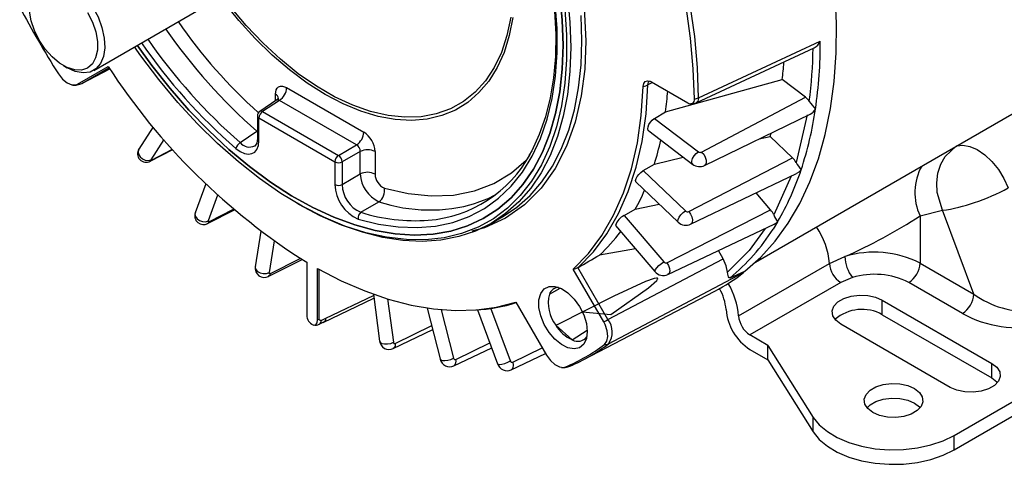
# Model space of a CAD drawing. Header units: inches. Extents: x 0 to 44, y 0 to 34.
# Tile 14 of 18: x 24.1 to 29.8, y 20.8 to 23.4. Entities that reach past the tile are written whole.
import ezdxf

# ---------------------------------------------------------------- set-up
doc = ezdxf.new("R2010")
doc.units = ezdxf.units.IN
doc.header["$LTSCALE"] = 4
doc.header["$MEASUREMENT"] = 0

msp = doc.modelspace()

# ---------------------------------------------------------------- linework, layer by layer
for p, q in [((28.389936, 21.984497), (33.835018, 25.127876)), ((24.517433, 23.105919), (25.807019, 23.850381)), ((28.042516, 22.916608), (28.73423, 23.237544)), ((28.057143, 22.946376), (28.769298, 23.27626)), ((24.33995, 23.133659), (24.36116, 23.121411)), ((24.422841, 23.025103), (24.601715, 23.128399)), ((24.447358, 23.029709), (24.606366, 23.121533)), ((24.447358, 23.029709), (24.611515, 23.11513)), ((27.864144, 22.864138), (28.546035, 23.052457)), ((28.682507, 22.948713), (28.546035, 23.052457)), ((25.646256, 23.005539), (26.097532, 22.745023)), ((27.787553, 23.035871), (27.760235, 23.021142)), ((27.782135, 23.038998), (27.994549, 22.916374)), ((25.580535, 22.926845), (25.580535, 22.967587)), ((28.057143, 22.946376), (28.056915, 22.942321)), ((28.074936, 22.628236), (28.682507, 22.948713)), ((25.589621, 22.93285), (25.489183, 22.866475)), ((25.603945, 22.930519), (25.50551, 22.865468)), ((26.055222, 22.670003), (25.603945, 22.930519)), ((25.475275, 22.840613), (25.475275, 22.707463)), ((25.484354, 22.694809), (25.484354, 22.827958)), ((25.484354, 22.827958), (25.928507, 22.571554)), ((25.50551, 22.865468), (25.949663, 22.609064)), ((27.799089, 22.825468), (27.864144, 22.864138)), ((27.799089, 22.825468), (28.056184, 22.630026)), ((28.09083, 22.549071), (28.709212, 22.849203)), ((28.692951, 22.845323), (28.627302, 22.567454)), ((24.865559, 22.775856), (24.78176, 22.646008)), ((25.374501, 22.683505), (25.472661, 22.749914)), ((27.765448, 22.751742), (28.022375, 22.55643)), ((28.411802, 22.704855), (28.475622, 22.72012)), ((28.475622, 22.72012), (28.481178, 22.738527)), ((28.607033, 22.594952), (28.475622, 22.72012)), ((24.92792, 22.702206), (24.851407, 22.583646)), ((24.856111, 22.581624), (24.977868, 22.645561)), ((25.949663, 22.609064), (26.055222, 22.670003)), ((24.847184, 22.574315), (24.979578, 22.643658)), ((26.077129, 22.632059), (25.97157, 22.57112)), ((26.077129, 22.500031), (26.077129, 22.632059)), ((26.163253, 22.631191), (26.163253, 22.499163)), ((27.798281, 22.558108), (27.967061, 22.598478)), ((27.999035, 22.280472), (28.607033, 22.594952)), ((24.856111, 22.581624), (24.847918, 22.575142)), ((25.928507, 22.571554), (25.928507, 22.438405)), ((25.97157, 22.57112), (25.97157, 22.437971)), ((27.733052, 22.519583), (27.798281, 22.558108)), ((25.97157, 22.437971), (26.077129, 22.500031)), ((27.733052, 22.519583), (27.980611, 22.283782)), ((28.009644, 22.205723), (28.629825, 22.502521)), ((28.599352, 22.487937), (28.496541, 22.26067)), ((25.172302, 22.443393), (25.111113, 22.273508)), ((27.690171, 22.453708), (27.937556, 22.218076)), ((25.242454, 22.377132), (25.187861, 22.22556)), ((28.478662, 22.290254), (28.393561, 22.389453)), ((25.706174, 22.329143), (25.717486, 22.322611)), ((26.080672, 22.275841), (26.186506, 22.33782)), ((27.68662, 22.294651), (27.8266, 22.323761)), ((25.18282, 22.210009), (25.340144, 22.290386)), ((25.194043, 22.221967), (25.335267, 22.294568)), ((26.842653, 22.211068), (26.908414, 22.249031)), ((27.621225, 22.256296), (27.68662, 22.294651)), ((27.621225, 22.256296), (27.853154, 21.985942)), ((27.87102, 21.981325), (28.478662, 22.290254)), ((29.352944, 22.25475), (29.35294, 21.979026)), ((29.352944, 22.25475), (29.484281, 22.287536)), ((29.667426, 21.797478), (29.484281, 22.287536)), ((27.570087, 22.199096), (27.801844, 21.928944)), ((27.876621, 21.911773), (28.499109, 22.206463)), ((28.519691, 22.220692), (28.493264, 22.177849)), ((25.495677, 22.16497), (25.462734, 21.95666)), ((25.572473, 22.108598), (25.54312, 21.92299)), ((27.688003, 22.061644), (27.476874, 22.025613)), ((28.200487, 22.003809), (28.172699, 22.051938)), ((28.822436, 21.976263), (28.913396, 22.017235)), ((25.538309, 21.900635), (25.737001, 21.999842)), ((25.550862, 21.918071), (25.726087, 22.006553)), ((25.763626, 21.983765), (25.763626, 21.682387)), ((27.526277, 21.648621), (28.200487, 22.003809)), ((28.291092, 21.669527), (28.822434, 21.976264)), ((29.35294, 21.979026), (29.667426, 21.797478)), ((25.826013, 21.646372), (25.826013, 21.94775)), ((25.836931, 21.650854), (25.836931, 21.941685)), ((27.501745, 21.634475), (27.322872, 21.944294)), ((27.35263, 21.953007), (27.351048, 21.952127)), ((27.526277, 21.648621), (27.351048, 21.952127)), ((27.530538, 21.507185), (28.320189, 21.923377)), ((28.240855, 21.892534), (28.327672, 21.930864)), ((28.320189, 21.923377), (28.327672, 21.930864)), ((28.888803, 21.865242), (28.357467, 21.55851)), ((28.957118, 21.894134), (28.888803, 21.865242)), ((29.600972, 21.683694), (29.286482, 21.865245)), ((25.875147, 21.65593), (26.154603, 21.789448)), ((26.15359, 21.797022), (26.190277, 21.522686)), ((27.183756, 21.796579), (27.246781, 21.832974)), ((27.183756, 21.796579), (27.24381, 21.831042)), ((27.380718, 21.41252), (28.152034, 21.814855)), ((25.859355, 21.631882), (26.156662, 21.774049)), ((26.236944, 21.769229), (26.270829, 21.515844)), ((26.987924, 21.75087), (27.166798, 21.441051)), ((29.13201, 21.762053), (29.772648, 21.39222)), ((29.13201, 21.677133), (29.13201, 21.762053)), ((26.469075, 21.715987), (26.546678, 21.410931)), ((26.55112, 21.706244), (26.623319, 21.422427)), ((26.763915, 21.705094), (26.880899, 21.38876)), ((26.955241, 21.406564), (26.841072, 21.715294)), ((29.13201, 21.677133), (29.772648, 21.3073)), ((25.79376, 21.621145), (25.795879, 21.619922)), ((25.826013, 21.646372), (25.836931, 21.650854)), ((25.836274, 21.62135), (25.86345, 21.634343)), ((25.848308, 21.643349), (25.875147, 21.65593)), ((26.281764, 21.509143), (26.494948, 21.614282)), ((27.317198, 21.529493), (27.220944, 21.614842)), ((29.529404, 21.251798), (28.888765, 21.621631)), ((26.268972, 21.478592), (26.501065, 21.590235)), ((27.317198, 21.529493), (27.404756, 21.587238)), ((28.462707, 21.497756), (28.357467, 21.55851)), ((26.635798, 21.415329), (26.834936, 21.513049)), ((28.462707, 21.497756), (28.728278, 21.076538)), ((28.462707, 21.412836), (28.462707, 21.497756)), ((26.624639, 21.377763), (26.846086, 21.482897)), ((26.960242, 21.354518), (27.161954, 21.449441)), ((26.969175, 21.399398), (27.141919, 21.484142)), ((28.357467, 21.473589), (28.462707, 21.412836)), ((29.551678, 20.971158), (30.367438, 21.442086)), ((28.462707, 21.412836), (28.728278, 20.991618)), ((29.772648, 21.3073), (29.772648, 21.39222)), ((27.295974, 21.37347), (27.303411, 21.376024)), ((29.551678, 20.886238), (30.367731, 21.357335)), ((28.728278, 20.991618), (28.728278, 21.076538)), ((29.551678, 20.886238), (29.551678, 20.971158))]:
    msp.add_line(p, q)
at = {"flags": 128}
for points in [[(25.396179, 26.225966), (25.401979, 26.22478), (25.599887, 26.153256), (25.794819, 26.054454), (25.941199, 25.96223), (26.086379, 25.85525), (26.237572, 25.726839), (26.384619, 25.584058), (26.531873, 25.421611), (26.671616, 25.246686), (26.804748, 25.057625), (26.927819, 24.858452), (27.038773, 24.652282), (27.135941, 24.442452), (27.217549, 24.234), (27.284623, 24.025206), (27.348234, 23.761042), (27.385234, 23.511138), (27.397123, 23.279182)], [(28.327672, 21.930864), (28.420269, 22.013671), (28.504964, 22.107729), (28.581398, 22.212637), (28.649242, 22.327947), (28.708209, 22.453168), (28.758047, 22.587764), (28.798542, 22.731162), (28.829523, 22.882749), (28.850856, 23.04188), (28.862451, 23.207875), (28.864259, 23.380026), (28.856272, 23.557598), (28.838523, 23.739835), (28.811089, 23.925957), (28.774087, 24.115172), (28.727674, 24.306672), (28.672049, 24.499641), (28.607448, 24.693253), (28.534148, 24.886685), (28.452461, 25.079109), (28.362736, 25.269706)], [(28.032514, 22.938748), (28.026019, 23.114626), (28.009606, 23.295347), (27.983347, 23.480108), (27.94736, 23.668088), (27.901804, 23.85845), (27.846882, 24.05035), (27.782838, 24.242933), (27.709957, 24.435345), (27.628563, 24.626728), (27.539018, 24.816233)], [(28.057143, 22.946376), (28.050631, 23.122703), (28.034176, 23.303885), (28.007851, 23.489118), (27.971773, 23.677577), (27.926102, 23.868426), (27.871041, 24.060815), (27.806835, 24.25389), (27.733769, 24.446793), (27.652169, 24.638665), (27.562397, 24.828655)], [(26.064666, 22.236067), (26.183309, 22.206648), (26.298825, 22.18999), (26.410459, 22.1862), (26.517476, 22.195305), (26.619177, 22.217244), (26.714895, 22.251874), (26.804002, 22.298968), (26.885913, 22.358217), (26.960093, 22.429232), (27.026054, 22.511548), (27.083365, 22.604626), (27.131649, 22.707854), (27.17059, 22.820558), (27.199933, 22.941997), (27.219486, 23.071376), (27.22912, 23.207846), (27.228772, 23.350513), (27.218444, 23.498441), (27.198204, 23.650662), (27.168185, 23.806176)], [(27.159844, 23.812106), (27.175689, 23.735882), (27.199372, 23.59283), (27.214458, 23.453171), (27.220874, 23.317755), (27.218608, 23.187382), (27.207703, 23.062817), (27.188254, 22.944784), (27.16041, 22.833964), (27.124362, 22.730973), (27.080337, 22.636366), (27.063427, 22.608355)], [(24.427664, 23.581539), (24.471699, 23.533738), (24.510495, 23.478486), (24.542214, 23.418402), (24.565352, 23.356335), (24.578812, 23.295226), (24.581956, 23.237973), (24.574635, 23.18729), (24.557195, 23.145578), (24.530465, 23.114817), (24.49571, 23.096463), (24.454579, 23.091387), (24.409021, 23.099829), (24.361196, 23.12139), (24.36116, 23.121411)], [(26.969994, 23.41584), (26.948884, 23.309453), (26.918194, 23.21142), (26.878197, 23.122612), (26.829249, 23.043821), (26.771786, 22.975747), (26.706319, 22.918995), (26.633429, 22.87407), (26.553766, 22.841371), (26.468038, 22.821191), (26.377008, 22.813707), (26.281484, 22.818986), (26.182318, 22.836983), (26.08039, 22.867536), (25.976608, 22.910374), (25.871894, 22.965115), (25.76718, 23.031273), (25.663398, 23.10826), (25.56147, 23.195391), (25.462303, 23.29189), (25.36678, 23.396899), (25.275749, 23.509484), (25.257787, 23.533316)], [(26.957666, 23.417356), (26.935217, 23.310036), (26.902782, 23.211557), (26.860667, 23.122848), (26.809266, 23.044742), (26.749065, 22.977974), (26.68063, 22.923172), (26.604604, 22.880853), (26.521702, 22.851414), (26.432706, 22.835132), (26.338451, 22.832161), (26.239826, 22.842528), (26.137757, 22.866135), (26.033206, 22.902762), (25.927156, 22.952063), (25.820604, 23.013574), (25.714553, 23.086716), (25.610002, 23.170802), (25.507934, 23.26504), (25.409308, 23.368544), (25.315054, 23.480339), (25.269188, 23.539898)], [(27.264187, 23.253873), (27.259263, 23.399634), (27.244521, 23.550159)], [(27.244521, 23.550159), (27.259263, 23.399634), (27.264187, 23.253873), (27.264187, 23.253873)], [(27.289147, 23.539931), (27.30383, 23.388197), (27.308735, 23.241219)], [(24.481542, 23.445344), (24.509333, 23.388886), (24.528647, 23.331199), (24.538519, 23.275168), (24.538453, 23.2236), (24.528454, 23.179074), (24.509022, 23.14382), (24.481129, 23.119601), (24.446172, 23.107631), (24.405899, 23.108508), (24.362327, 23.122188), (24.317637, 23.147987), (24.274066, 23.184614), (24.233793, 23.230234), (24.198836, 23.282566), (24.170943, 23.338989), (24.15151, 23.396679), (24.141511, 23.452749)], [(27.274879, 23.464808), (27.284859, 23.314462), (27.284859, 23.169418), (27.274879, 23.030594), (27.254984, 22.898866), (27.225298, 22.775069), (27.186009, 22.659984), (27.137366, 22.55434), (27.079676, 22.458804), (27.013304, 22.37398), (26.938669, 22.300404), (26.856244, 22.238542), (26.766549, 22.188785), (26.670152, 22.151447), (26.567662, 22.126765), (26.459727, 22.114894), (26.34703, 22.115909), (26.230282, 22.129805), (26.110223, 22.156492), (25.98761, 22.195804), (25.86322, 22.24749), (25.737838, 22.311224), (25.612258, 22.386604), (25.487274, 22.473152), (25.363675, 22.570322), (25.242243, 22.677499), (25.123745, 22.794005), (25.008932, 22.919104), (24.898528, 23.052006), (24.793233, 23.191869), (24.756561, 23.243964)], [(27.374496, 23.279182), (27.369591, 23.42616)], [(27.397123, 23.279182), (27.390436, 23.114001), (27.370373, 22.957941), (27.334756, 22.803912), (27.284623, 22.663048), (27.217562, 22.531718), (27.135941, 22.417467), (27.038773, 22.319824), (26.927819, 22.241759), (26.804748, 22.184681), (26.729899, 22.164807)], [(26.908414, 22.249031), (26.908506, 22.249084), (26.993304, 22.306062), (27.070644, 22.374703), (27.140048, 22.454583), (27.201088, 22.545209), (27.253389, 22.646023), (27.296627, 22.756403), (27.330537, 22.875669), (27.354908, 23.003086), (27.369591, 23.137867), (27.374496, 23.279182)], [(24.772218, 23.253003), (24.85715, 23.135442), (24.963588, 23.000846), (25.074721, 22.873535), (25.189849, 22.754314), (25.308243, 22.643937), (25.429154, 22.543102), (25.551818, 22.452446), (25.675459, 22.372543), (25.799297, 22.303896), (25.922547, 22.246942), (26.044431, 22.202039), (26.164178, 22.169472), (26.281031, 22.149446), (26.394251, 22.142088), (26.503123, 22.147445), (26.606957, 22.165482), (26.705099, 22.196086), (26.796926, 22.239063), (26.881859, 22.294142), (26.95936, 22.360974), (27.02894, 22.439137), (27.090159, 22.528136), (27.142629, 22.627409), (27.186019, 22.736328), (27.220055, 22.854205), (27.244521, 22.980294), (27.259263, 23.113798), (27.264187, 23.253873)], [(27.264187, 23.253873), (27.259263, 23.113798), (27.244521, 22.980294), (27.220055, 22.854205), (27.186019, 22.736328), (27.142629, 22.627409), (27.090159, 22.528136), (27.02894, 22.439137), (26.95936, 22.360974), (26.881859, 22.294142), (26.796926, 22.239063), (26.705099, 22.196086), (26.606957, 22.165482), (26.503123, 22.147445), (26.394251, 22.142088), (26.281031, 22.149446), (26.164178, 22.169472), (26.044431, 22.202039), (25.922547, 22.246942), (25.799297, 22.303896), (25.675459, 22.372543), (25.551818, 22.452446), (25.429154, 22.543102), (25.308243, 22.643937), (25.189849, 22.754314), (25.074721, 22.873535), (24.963588, 23.000846), (24.85715, 23.135442), (24.772218, 23.253003)], [(27.308735, 23.241219), (27.30383, 23.099904), (27.289147, 22.965123), (27.264776, 22.837706), (27.230866, 22.71844), (27.187628, 22.60806), (27.135327, 22.507246), (27.074287, 22.41662), (27.004883, 22.33674), (26.927543, 22.268099), (26.842745, 22.211121), (26.75101, 22.166156), (26.652905, 22.133482), (26.549035, 22.1133), (26.440039, 22.105734), (26.32659, 22.110832), (26.209388, 22.128562), (26.089154, 22.158814), (25.96663, 22.201402), (25.842572, 22.256063), (25.717745, 22.322461), (25.717486, 22.322611)], [(24.310432, 23.085414), (24.334107, 23.055123), (24.361225, 23.032838), (24.388706, 23.02109), (24.413438, 23.021193), (24.422839, 23.025108)], [(24.395037, 23.020009), (24.414848, 23.019958), (24.434297, 23.024856)], [(24.42284, 23.025103), (24.435625, 23.025666), (24.447358, 23.029709)], [(25.580535, 22.967587), (25.584638, 22.991626), (25.590561, 23.002132), (25.598852, 23.009589), (25.60935, 23.013779), (25.621508, 23.014244), (25.646256, 23.005539)], [(27.322872, 21.944294), (27.412007, 22.03594), (27.491116, 22.141029), (27.559707, 22.25891), (27.617357, 22.388852), (27.663706, 22.530048), (27.698469, 22.681624), (27.721429, 22.84264), (27.732444, 23.012098)], [(27.35263, 21.953007), (27.441343, 22.044979), (27.520068, 22.150301), (27.588323, 22.268326), (27.645688, 22.39833), (27.691809, 22.539512), (27.726404, 22.691005), (27.749259, 22.851878), (27.760235, 23.021142)], [(27.732444, 23.012097), (27.735787, 23.029078), (27.744359, 23.040697), (27.757198, 23.04564), (27.77284, 23.04335), (27.782135, 23.038998)], [(27.732444, 23.012098), (27.747395, 23.015509), (27.760235, 23.021142)], [(27.760235, 23.021142), (27.763399, 23.037539), (27.769138, 23.043892)], [(25.603945, 22.930519), (25.59966, 22.932777), (25.595603, 22.933777), (25.588752, 22.932271), (25.588574, 22.932063)], [(28.056915, 22.942321), (28.052647, 22.926685), (28.042851, 22.916766), (28.042476, 22.916724)], [(27.765862, 22.752282), (27.762719, 22.75476), (27.760293, 22.763473), (27.761681, 22.775212), (27.766724, 22.788652), (27.774871, 22.802268), (27.785236, 22.814503), (27.796679, 22.823952), (27.799089, 22.825468)], [(25.475275, 22.707298), (25.4712, 22.679588), (25.459745, 22.663681)], [(25.475372, 22.707453), (25.475279, 22.707151), (25.477739, 22.70047), (25.484354, 22.694809)], [(24.781917, 22.645874), (24.781286, 22.645247), (24.77697, 22.631163), (24.77938, 22.615408), (24.788158, 22.60033), (24.801997, 22.588173), (24.818835, 22.580748), (24.836165, 22.57916), (24.851407, 22.583646)], [(25.348195, 22.649677), (25.374425, 22.630974), (25.399639, 22.619851), (25.422542, 22.616101), (25.442261, 22.619006), (25.459128, 22.628303), (25.472506, 22.644188), (25.481241, 22.666599), (25.484354, 22.694809)], [(29.484281, 22.287536), (29.45389, 22.391737), (29.450983, 22.449087), (29.457892, 22.505701), (29.47449, 22.558022), (29.499481, 22.603013), (29.565615, 22.664451)], [(29.569809, 22.665623), (29.603027, 22.669034), (29.644376, 22.661654), (29.687806, 22.642643), (29.731367, 22.612855), (29.773103, 22.573628), (29.811141, 22.52672), (29.843774, 22.474239), (29.869537, 22.418541)], [(28.022675, 22.556775), (28.017994, 22.563017), (28.017477, 22.575069), (28.022021, 22.590043), (28.030949, 22.605708), (28.042931, 22.619732), (28.056184, 22.630026)], [(28.074936, 22.628236), (28.086721, 22.615316), (28.095898, 22.598911), (28.10107, 22.581517), (28.101452, 22.56578), (28.096986, 22.554091), (28.0909, 22.549961)], [(24.856111, 22.581624), (24.852949, 22.5803), (24.850935, 22.580198), (24.850402, 22.581376), (24.851407, 22.583646)], [(26.218379, 22.417409), (26.357396, 22.385115), (26.491583, 22.371408), (26.622183, 22.376634), (26.745009, 22.401324), (26.858781, 22.445111), (26.962317, 22.507657), (27.04706, 22.581389)], [(27.690609, 22.454182), (27.688818, 22.455554), (27.688011, 22.462872), (27.691139, 22.473122), (27.697846, 22.485151), (27.707394, 22.497588), (27.718736, 22.509004), (27.730622, 22.518084), (27.733052, 22.519583)], [(28.657212, 22.524691), (28.643205, 22.510931), (28.629772, 22.502616)], [(26.863864, 22.375339), (26.822634, 22.355386), (26.752962, 22.328625)], [(25.111926, 22.273245), (25.109569, 22.265184), (25.11271, 22.250925), (25.122346, 22.237604), (25.137043, 22.227204), (25.154611, 22.221274), (25.172435, 22.220697), (25.187861, 22.22556)], [(27.938065, 22.218576), (27.935274, 22.222881), (27.936721, 22.233255), (27.943228, 22.246551), (27.953826, 22.260789), (27.966938, 22.273847), (27.980611, 22.283782)], [(27.999035, 22.280472), (28.009944, 22.26587), (28.017586, 22.248717), (28.020799, 22.231623), (28.019094, 22.217185), (28.01273, 22.207601), (28.009666, 22.206604)], [(25.194043, 22.221967), (25.18665, 22.212193), (25.184477, 22.211512)], [(25.194043, 22.221967), (25.190744, 22.220779), (25.188406, 22.221018), (25.187403, 22.222698), (25.187861, 22.22556)], [(28.44683, 22.181714), (28.352824, 22.0529), (28.226075, 21.925361)], [(25.463435, 21.956507), (25.462472, 21.953261), (25.46606, 21.940774), (25.47622, 21.929535), (25.491442, 21.921217), (25.509457, 21.91706), (25.527583, 21.917681), (25.54312, 21.92299)], [(27.802477, 21.929471), (27.801026, 21.93221), (27.804338, 21.940616), (27.81271, 21.951942), (27.824896, 21.964503), (27.839082, 21.976429), (27.853154, 21.985942)], [(27.87102, 21.981325), (27.880769, 21.965391), (27.886674, 21.947904), (27.887839, 21.931524), (27.884085, 21.91874), (27.876677, 21.912118)], [(28.226063, 21.925367), (28.218677, 21.962797), (28.200487, 22.003809)], [(25.550862, 21.918071), (25.545455, 21.906053), (25.538797, 21.90177)], [(25.550862, 21.918071), (25.547419, 21.916995), (25.544741, 21.91752), (25.543242, 21.919626), (25.54312, 21.92299)], [(25.826013, 21.94775), (25.965127, 21.875806), (26.103362, 21.815884), (26.240004, 21.768293), (26.374348, 21.733278), (26.505699, 21.711021), (26.63338, 21.701637), (26.756732, 21.705174), (26.875117, 21.721613), (26.987924, 21.75087)], [(27.322872, 21.944294), (27.339464, 21.947501), (27.351048, 21.952127)], [(28.240855, 21.892534), (28.238267, 21.891784), (28.235718, 21.892252), (28.231609, 21.897823), (28.227325, 21.914423), (28.226063, 21.925367)], [(27.40577, 21.578132), (27.400497, 21.536873), (27.385068, 21.504763), (27.360629, 21.484182), (27.328991, 21.476658), (27.292501, 21.482747), (27.253865, 21.502), (27.215949, 21.532986), (27.181565, 21.57341), (27.153263, 21.620272), (27.133141, 21.670097), (27.122693, 21.719189), (27.122693, 21.763909), (27.133141, 21.800938), (27.153263, 21.827531), (27.181565, 21.841716), (27.215949, 21.84244), (27.253865, 21.82965), (27.292501, 21.804294), (27.328991, 21.768254), (27.360629, 21.724201), (27.385068, 21.675403), (27.400497, 21.625479), (27.40577, 21.578132)], [(27.376605, 21.693117), (27.544038, 21.679097), (27.76398, 21.834214), (27.812803, 21.877475), (27.817074, 21.883903), (27.8179, 21.886872), (27.817803, 21.88792), (27.817309, 21.888966), (27.816634, 21.889617), (27.815747, 21.890104), (27.814163, 21.890551), (27.810186, 21.89072), (27.796333, 21.888171), (27.746481, 21.870504), (27.560524, 21.7855), (27.228361, 21.618654), (27.220944, 21.614842)], [(28.888765, 21.621631), (28.859427, 21.644256), (28.842318, 21.670736), (28.838826, 21.698926), (28.849232, 21.726542), (28.872694, 21.751346), (28.907312, 21.771331), (28.95028, 21.784875), (28.998117, 21.790883), (29.046949, 21.788866), (29.092818, 21.77899), (29.13201, 21.762053)], [(25.795879, 21.619925), (25.805105, 21.616433), (25.813282, 21.616962), (25.819677, 21.621382), (25.823928, 21.629531), (25.826012, 21.646373)], [(25.848308, 21.643349), (25.8439, 21.64222), (25.840217, 21.643218), (25.837791, 21.646248), (25.836931, 21.650854)], [(27.505713, 21.502379), (27.520109, 21.521408), (27.52585, 21.549408), (27.522285, 21.583199), (27.509833, 21.618948), (27.501743, 21.634474)], [(27.501745, 21.634475), (27.514537, 21.641852), (27.526277, 21.648621)], [(26.190745, 21.522779), (26.193768, 21.515773), (26.203929, 21.509438), (26.21915, 21.506025), (26.237165, 21.506042), (26.255291, 21.509486), (26.270829, 21.515844)], [(26.281764, 21.509143), (26.280661, 21.493646), (26.274605, 21.482479), (26.268998, 21.479621)], [(27.505715, 21.502375), (27.518713, 21.50308), (27.530538, 21.507185)], [(27.1668, 21.441052), (27.189394, 21.409501), (27.216034, 21.385298), (27.243697, 21.371191), (27.269245, 21.368766), (27.279193, 21.371572)], [(26.545913, 21.416901), (26.548167, 21.412576), (26.557803, 21.408929), (26.5725, 21.408202), (26.590068, 21.410505), (26.607893, 21.415495), (26.623319, 21.422427)], [(26.881678, 21.389059), (26.883214, 21.386709), (26.891991, 21.38581), (26.90583, 21.387831), (26.922668, 21.392473), (26.939999, 21.399043), (26.955241, 21.406564)], [(26.969175, 21.399398), (26.972421, 21.382069), (26.970609, 21.367154), (26.964015, 21.356922), (26.959814, 21.355304)], [(29.772648, 21.39222), (29.801987, 21.369595), (29.819095, 21.343116), (29.822588, 21.314926), (29.812181, 21.28731), (29.788719, 21.262505), (29.754102, 21.242521), (29.711134, 21.228976), (29.663296, 21.222969), (29.614465, 21.224985), (29.568595, 21.234861), (29.529404, 21.251798)], [(27.253984, 21.368826), (27.275964, 21.368364), (27.297164, 21.373469)], [(27.279195, 21.371568), (27.291764, 21.372023), (27.295974, 21.37347)], [(29.076502, 21.105049), (29.047163, 21.127674), (29.030055, 21.154153), (29.026562, 21.182343), (29.036969, 21.209959), (29.060431, 21.234764), (29.095048, 21.254748), (29.138016, 21.268293), (29.185854, 21.2743), (29.234685, 21.272284), (29.280555, 21.262408), (29.319747, 21.245471), (29.349085, 21.222846), (29.366193, 21.196366), (29.369686, 21.168176), (29.35928, 21.14056), (29.335817, 21.115755), (29.3012, 21.095771), (29.258232, 21.082227), (29.210395, 21.076219), (29.161563, 21.078235), (29.115693, 21.088112), (29.076502, 21.105049)], [(29.772648, 21.3073), (29.801987, 21.284675), (29.806507, 21.279549)], [(29.042644, 21.1328), (29.060431, 21.149844), (29.095048, 21.169828), (29.138016, 21.183373), (29.185854, 21.18938), (29.234685, 21.187364), (29.280555, 21.177487), (29.319747, 21.160551), (29.349085, 21.137926), (29.353605, 21.1328)], [(28.728278, 21.076538), (28.763305, 21.03276), (28.810468, 20.992959), (28.868451, 20.958246), (28.935636, 20.92959), (29.010147, 20.907791), (29.089904, 20.893458), (29.172682, 20.88699), (29.256171, 20.888568), (29.338039, 20.898147), (29.416002, 20.915461), (29.487883, 20.940027), (29.551678, 20.971158)], [(28.728278, 20.991618), (28.763305, 20.947839), (28.810468, 20.908038), (28.868451, 20.873326), (28.935636, 20.84467), (29.010147, 20.822871), (29.089904, 20.808538), (29.172682, 20.80207), (29.256171, 20.803647), (29.338039, 20.813227), (29.416002, 20.830541), (29.487883, 20.855107), (29.551678, 20.886238)]]:
    msp.add_lwpolyline(points, dxfattribs=at)
for centre, radius, start, end in [((28.993184, 26.05055), 5.542583, 207.6576151, 212.342137), ((27.604148, 25.192071), 3.241507, 214.6595988, 228.8859032), ((27.450363, 25.063877), 2.956775, 214.4459127, 228.245628), ((27.503065, 25.13279), 3.244963, 214.6403933, 229.0075517), ((27.493413, 25.121939), 3.273231, 214.5199398, 229.051358), ((26.050819, 23.268542), 2.676123, 352.6023394, 359.2853636), ((28.701889, 23.302654), 0.072393, 296.4291244, 338.6173052), ((26.068952, 23.26904), 2.700356, 351.7116904, 0.1531941), ((27.790151, 25.202921), 3.803915, 213.0496118, 237.8087371), ((26.210393, 23.349004), 2.354393, 352.7641154, 355.184184), ((25.550609, 23.010042), 0.095753, 303.8500429, 357.3047974), ((25.568189, 22.939577), 0.03061, 4.7565653, 66.2138515), ((25.652511, 22.876512), 0.084794, 129.5495918, 139.055637), ((25.6963, 23.145402), 2.186014, 352.6075259, 355.7811642), ((28.009365, 22.934631), 0.023512, 230.9402309, 10.0831292), ((28.020005, 23.02271), 0.084889, 278.4739249, 295.9435705), ((28.016469, 22.972871), 0.062, 262.2348656, 294.8507969), ((26.686936, 23.177636), 2.075651, 341.6649041, 351.7493341), ((29.552209, 23.585447), 1.075114, 217.9705111, 221.0238223), ((28.678078, 22.914794), 0.072102, 295.3861521, 330.9397822), ((25.506275, 22.840613), 0.031, 123.4587075, 180), ((25.490156, 22.841705), 0.014921, 184.1997547, 247.1203862), ((25.532178, 22.825707), 0.047876, 123.8500426, 177.3047974), ((25.496515, 22.852498), 0.015784, 55.2601357, 117.6804048), ((26.001885, 22.749525), 0.095753, 303.8500429, 357.3047974), ((26.020876, 22.624877), 0.142518, 2.5391485, 57.4608514), ((24.823678, 22.618549), 0.050116, 146.0351836, 299.9132494), ((25.407406, 22.630775), 0.062154, 121.9653332, 162.2949969), ((25.429276, 22.728434), 0.070843, 219.3595039, 295.7910313), ((26.034999, 22.633031), 0.042141, 358.6778882, 61.3221106), ((26.17851, 23.061238), 1.696113, 342.7442771, 347.6534618), ((25.976331, 22.569303), 0.047876, 123.8500426, 177.3047974), ((25.920895, 22.567159), 0.05083, 4.4697544, 55.5302458), ((26.119329, 22.546092), 0.095766, 62.6993468, 116.1459996), ((26.417623, 22.972349), 0.744957, 274.424796, 331.2453297), ((28.067068, 22.64493), 0.018455, 233.8602352, 295.2360499), ((25.95047, 22.614104), 0.047883, 242.6993468, 296.1459996), ((28.063163, 22.61405), 0.070575, 234.2376673, 293.9398446), ((28.89241, 22.721047), 0.306388, 210.0863077, 219.8569506), ((29.644891, 22.390532), 0.321979, 151.0695096, 204.9427195), ((26.119329, 22.414064), 0.095766, 62.6993468, 116.1459996), ((26.265944, 22.509366), 0.189046, 182.8303613, 245.1524708), ((26.254962, 22.501539), 0.091739, 181.483979, 246.4989853), ((27.14868, 23.024008), 1.589021, 329.6327096, 341.6857079), ((26.15618, 22.444631), 0.227757, 181.5664686, 246.309174), ((25.95047, 22.480954), 0.047883, 242.6993471, 296.1459948), ((26.150769, 22.440786), 0.17922, 180.9004476, 246.9752788), ((26.13928, 22.40291), 0.080417, 305.9629759, 10.3875156), ((29.270368, 23.532405), 1.264791, 288.4798765, 298.2766639), ((26.553265, 22.92489), 1.296802, 330.9223488, 336.3660034), ((26.484357, 23.234035), 0.944413, 251.6161283, 286.5238725), ((29.370078, 23.167587), 0.88743, 277.3938406, 289.8402545), ((25.159492, 22.255867), 0.051498, 159.1240244, 299.9155289), ((26.104317, 22.243219), 0.040291, 125.935805, 190.2242538), ((26.398654, 23.283142), 1.056299, 252.4802508, 274.1500692), ((27.655796, 22.174394), 0.088899, 112.8844171, 163.6171735), ((27.99228, 22.295806), 0.016756, 225.8603358, 293.7721751), ((28.696189, 22.349596), 0.218558, 204.0085854, 216.1421601), ((27.658522, 24.865001), 3.11199, 293.7807815, 302.9892689), ((27.982834, 22.265891), 0.065848, 226.0426932, 294.8133028), ((28.474741, 22.267844), 0.065145, 291.568035, 313.630699), ((28.404942, 21.948691), 0.418401, 3.7786221, 35.2787431), ((26.790047, 22.772039), 1.014339, 312.6188469, 323.0932333), ((27.47293, 22.826199), 1.2089, 309.4367668, 327.5669282), ((29.085552, 21.450378), 0.592423, 63.1698735, 106.8937504), ((29.121055, 22.021676), 0.207707, 181.2251112, 217.8825627), ((25.514797, 21.947892), 0.052803, 169.7960104, 298.228717), ((27.865151, 21.995488), 0.015331, 218.5101314, 292.5097588), ((28.96749, 21.98763), 0.145501, 184.4802979, 237.2617379), ((29.208342, 21.987185), 0.144829, 302.6522619, 356.7703464), ((27.850733, 21.970519), 0.064178, 219.8479066, 294.4796579), ((27.648985, 22.77887), 1.087375, 297.5567685, 308.1170979), ((29.086153, 21.47328), 0.440191, 62.9289398, 107.0457447), ((27.851555, 21.635704), 0.440837, 4.400262, 30.6285766), ((27.39017, 21.744143), 0.21297, 165.7466485, 217.3826668), ((27.242895, 21.775144), 0.062903, 97.1592168, 160.0768194), ((27.93486, 21.685699), 0.28363, 4.3949708, 30.4810977), ((29.522827, 21.805631), 0.144829, 302.6546553, 356.7729083), ((29.977856, 22.224467), 0.527908, 233.9820138, 274.1211894), ((26.710098, 22.615325), 0.911626, 272.722957, 287.865976), ((25.832474, 21.678231), 0.068973, 176.545214, 235.8545506), ((28.523199, 21.731395), 0.306481, 184.4840276, 237.2648631), ((28.436148, 21.680902), 0.145501, 184.4840276, 237.2648631), ((29.013249, 21.465635), 0.24256, 60.6848823, 130.7529559), ((29.926349, 22.281911), 0.68098, 241.4578014, 281.909997), ((25.814072, 21.665238), 0.049194, 257.7391856, 297.3212002), ((25.826959, 21.640911), 0.021488, 296.5657373, 6.5158945), ((25.854015, 21.653573), 0.021262, 295.6732942, 6.3656381), ((27.409353, 21.730373), 0.22101, 211.5164283, 245.3564072), ((27.434003, 21.57506), 0.118004, 324.8894705, 38.5618164), ((26.245393, 21.528797), 0.055466, 185.7747738, 296.349168), ((26.27829, 21.515746), 0.007461, 179.2501391, 297.746738), ((26.860884, 22.357495), 1.070999, 292.9906792, 307.0193286), ((26.884025, 22.3645), 1.073764, 292.9903098, 307.0204419), ((27.349328, 21.591042), 0.06943, 242.4348461, 320.4679396), ((26.600782, 21.429605), 0.05706, 192.5440145, 295.5394822), ((26.632154, 21.423441), 0.008893, 186.5465922, 294.1872115), ((26.606036, 21.403804), 0.031915, 305.9157322, 21.1688651), ((26.936193, 21.407874), 0.058515, 198.5485581, 294.8692565), ((26.965204, 21.408808), 0.010213, 192.6898514, 292.8787873)]:
    msp.add_arc(centre, radius, start, end)
for centre, major_axis, ratio, start_param, end_param in [((28.675594, 22.902299), (-0.031337, 0.054141), 0.57713575, 4.77955857, 5.3394837), ((28.593376, 22.5543), (-0.031334, 0.054157), 0.57691514, 4.62269209, 5.18259965), ((28.458598, 22.256365), (-0.031324, 0.054173), 0.57674022, 4.46595702, 5.02582376), ((18.865459, 20.203938), (57.059447, 32.93997), 0.04173945, 4.83755075, 4.83975241)]:
    msp.add_ellipse(centre, major_axis=major_axis, ratio=ratio, start_param=start_param, end_param=end_param)

doc.saveas('drawing.dxf')
